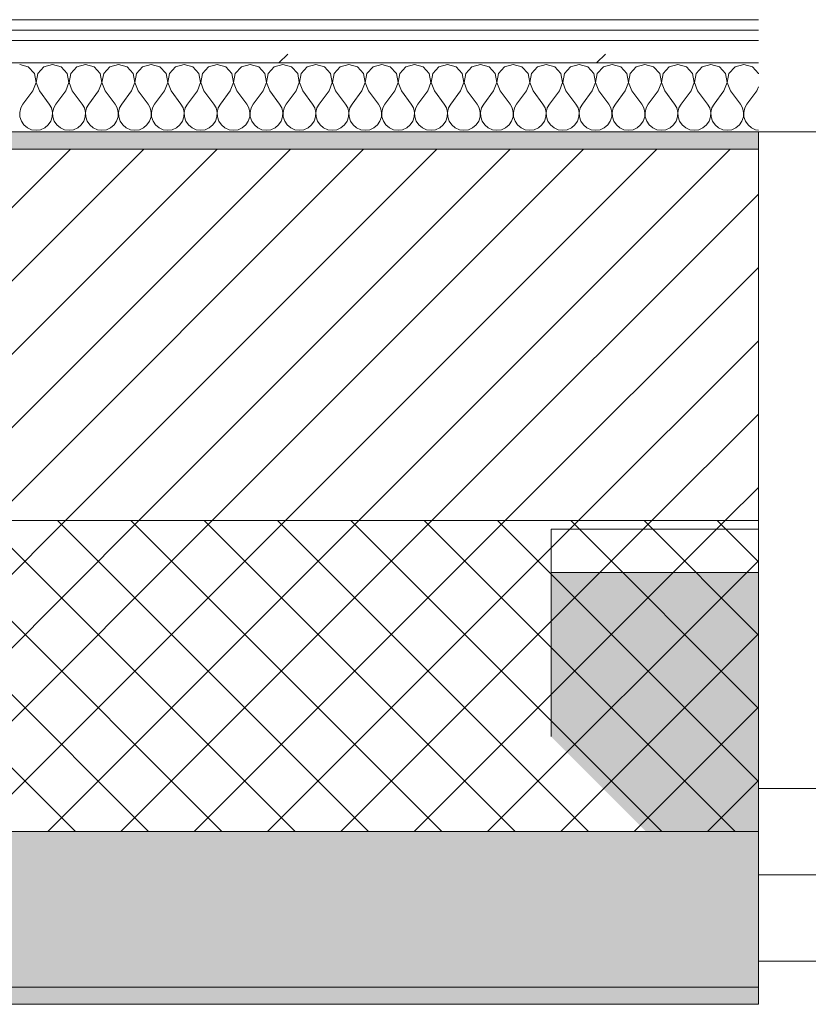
# Model space of a CAD drawing. Header units: millimetres. Extents: x -40968 to 11883, y -18816 to 4378.
# Tile 120 of 137: x -9210 to -8753, y -1699 to -1129. Entities that reach past the tile are written whole.
import ezdxf

# ---------------------------------------------------------------- set-up
doc = ezdxf.new("R2010")
doc.units = ezdxf.units.MM
doc.header["$MEASUREMENT"] = 0
doc.linetypes.add('Wipeout_Contour', pattern=[1000, 0, -1000])
for name, color, linetype in [('12_FAÇ_Façana', 7, 'Continuous'), ('Nuevo_08_E_Envans secs', 7, 'Continuous'), ('Ventanas Archicad', 7, 'Continuous')]:
    doc.layers.add(name, color=color, linetype=linetype)
for name, color, linetype, lineweight, true_color in [('12_FAÇ_Façana_Pluma_Nº__102', 7, 'Continuous', 5, 0xcccccc), ('12_FAÇ_Façana_Pluma_Nº__174', 7, 'Continuous', 13, 0xe4ad2c), ('12_FAÇ_Façana_Pluma_Nº__176', 7, 'Continuous', 15, 0x93a0c6), ('12_FAÇ_Façana_Pluma_Nº__43', 7, 'Continuous', 5, 0xa4a4a6), ('Nuevo_08_E_Envans secs_Pluma_Nº__102', 7, 'Continuous', 5, 0xcccccc), ('Nuevo_08_E_Envans secs_Pluma_Nº__171', 171, 'Continuous', 13, 0xaaaaff), ('Nuevo_08_E_Envans secs_Pluma_Nº__177', 7, 'Continuous', 15, 0xf7e046), ('Ventanas Archicad_Pluma_Nº__23', 7, 'Continuous', 5, 0xa4a4a6), ('Ventanas Archicad_Pluma_Nº__3', 7, 'Continuous', 5, 0xa4a4a4), ('Ventanas Archicad_Pluma_Nº__43', 7, 'Continuous', 5, 0xa4a4a6)]:
    doc.layers.add(name, color=color, linetype=linetype, lineweight=lineweight, true_color=true_color)
for name, color, linetype, lineweight in [('12_FAÇ_Façana_Pluma_Nº__2', 8, 'Continuous', 5), ('12_FAÇ_Façana_Pluma_Nº__7', 7, 'Continuous', 5), ('Nuevo_08_E_Envans secs_Pluma_Nº__1', 7, 'Continuous', 5), ('Ventanas Archicad_Pluma_Nº__7', 7, 'Continuous', 5)]:
    doc.layers.add(name, color=color, linetype=linetype, lineweight=lineweight)
pattern_1 = [(45, (0, 0), (-183.848, 183.848), [195, -65]), (45, (7e-14, 183.85), (-183.848, 183.848), [195, -65])]

# ---------------------------------------------------------------- blocks, each defined once
blk = doc.blocks.new('Ventana Vertical Multi-Faja 27_5')
at = {"layer": 'Ventanas Archicad_Pluma_Nº__23', "color": 253, "linetype": 'Continuous', "lineweight": 5, "true_color": 0xa4a4a6}
for p, q in [((550, 0), (600, 0)), ((600, -50), (550, -50))]:
    blk.add_line(p, q, dxfattribs=at)
at = {"layer": 'Ventanas Archicad_Pluma_Nº__3', "color": 253, "linetype": 'Continuous', "lineweight": 5, "true_color": 0xa4a4a4}
for p, q in [((-600, 50), (600, 50)), ((-600, -430), (600, -430))]:
    blk.add_line(p, q, dxfattribs=at)
at = {"layer": 'Ventanas Archicad_Pluma_Nº__43', "color": 253, "linetype": 'Continuous', "lineweight": 5, "true_color": 0xa4a4a6}
blk.add_line((600, -200), (600, -175), dxfattribs=at)
at = {"layer": 'Ventanas Archicad_Pluma_Nº__7', "color": 7, "linetype": 'Continuous', "lineweight": 5}
for p, q in [((600, 50), (600, 40)), ((600, 40), (600, 0)), ((600, 40), (600, 0)), ((600, 0), (600, -50)), ((600, 0), (600, -50)), ((600, 0), (600, -50)), ((600, 0), (600, -50)), ((600, -50), (600, -80)), ((600, -50), (600, -80)), ((600, -80), (600, -175)), ((600, -80), (600, -175)), ((600, -200), (600, -420)), ((600, -420), (600, -430))]:
    blk.add_line(p, q, dxfattribs=at)
blk = doc.blocks.new('Muro_9_4', base_point=(-8781.93, -1193.98))
at = {"layer": '12_FAÇ_Façana', "linetype": 'Continuous', "lineweight": 0, "true_color": 0x000000}
h = blk.add_hatch(dxfattribs=at)
h.set_pattern_fill('Yeso_0004', color=18, style=0, pattern_type=2)
h.set_pattern_definition([(0, (0, 0), (0, 75), [0, -75])])
h.paths.add_polyline_path([(-8781.93, -1423.98), (-8901.93, -1423.98), (-8901.93, -1448.98), (-8781.93, -1448.98)])
at = {"layer": '12_FAÇ_Façana_Pluma_Nº__102', "linetype": 'Continuous', "lineweight": 0, "true_color": 0xe5e5e5}
blk.add_hatch(color=254, dxfattribs=at).paths.add_polyline_path([(-8901.93, -1543.98), (-8781.93, -1663.98), (-8781.93, -1448.98), (-8901.93, -1448.98)])
at = {"layer": '12_FAÇ_Façana_Pluma_Nº__43', "color": 253, "linetype": 'Continuous', "lineweight": 5, "true_color": 0xa4a4a6}
for p, q in [((-8901.93, -1423.98), (-8781.93, -1423.98)), ((-8901.93, -1448.98), (-8901.93, -1423.98)), ((-8781.93, -1423.98), (-8781.93, -1448.98)), ((-8781.93, -1448.98), (-8901.93, -1448.98))]:
    blk.add_line(p, q, dxfattribs=at)
at = {"layer": '12_FAÇ_Façana_Pluma_Nº__7', "color": 7, "linetype": 'Continuous', "lineweight": 5}
for p, q in [((-8781.93, -1203.98), (-8781.93, -1193.98)), ((-8781.93, -1423.98), (-8781.93, -1203.98)), ((-8901.93, -1543.98), (-8901.93, -1448.98)), ((-8781.93, -1543.98), (-8781.93, -1448.98)), ((-8781.93, -1543.98), (-8781.93, -1448.98)), ((-8781.93, -1573.98), (-8781.93, -1543.98)), ((-8781.93, -1573.98), (-8781.93, -1543.98)), ((-8781.93, -1623.98), (-8781.93, -1573.98)), ((-8781.93, -1623.98), (-8781.93, -1573.98)), ((-8781.93, -1663.98), (-8781.93, -1623.98)), ((-8781.93, -1663.98), (-8781.93, -1623.98)), ((-8781.93, -1673.98), (-8781.93, -1663.98))]:
    blk.add_line(p, q, dxfattribs=at)
at = {"layer": 'Ventanas Archicad', "color": 253, "linetype": 'Continuous', "lineweight": 5, "true_color": 0xa4a4a6, "zscale": 1000, "rotation": 180}
blk.add_blockref('Ventana Vertical Multi-Faja 27_5', (-8181.93, -1623.98), dxfattribs=at)
blk = doc.blocks.new('Muro_10_4', base_point=(-12935.93, -1193.98))
at = {"layer": '12_FAÇ_Façana_Pluma_Nº__102', "linetype": 'Continuous', "lineweight": 0, "true_color": 0xe5e5e5}
for points in [[(-12935.93, -1688.98), (-8781.93, -1688.98), (-8781.93, -1598.98), (-12035.86, -1598.98), (-12035.86, -1613.98), (-12435.86, -1613.98), (-12435.86, -1598.98), (-12486.81, -1598.98), (-12486.81, -1613.98), (-12886.81, -1613.98), (-12886.81, -1598.98), (-12935.93, -1598.98)], [(-12935.93, -1698.98), (-8781.93, -1698.98), (-8781.93, -1688.98), (-12935.93, -1688.98)]]:
    blk.add_hatch(color=254, dxfattribs=at).paths.add_polyline_path(points)
at = {"layer": '12_FAÇ_Façana_Pluma_Nº__174', "linetype": 'Continuous', "lineweight": 13, "true_color": 0xe4ad2c}
h = blk.add_hatch(dxfattribs=at)
h.set_pattern_fill('SATE_Aislamiento_0004', color=42, style=0, pattern_type=2)
h.set_pattern_definition([(45, (0, 0), (-21.2132, 21.2132), []), (135, (0, 0), (21.2132, 21.2132), [])])
h.paths.add_polyline_path([(-12035.86, -1598.98), (-8781.93, -1598.98), (-8781.93, -1418.98), (-12035.86, -1418.98)])
at = {"layer": '12_FAÇ_Façana_Pluma_Nº__176', "linetype": 'Continuous', "lineweight": 0, "true_color": 0x495063}
blk.add_hatch(color=251, dxfattribs=at).paths.add_polyline_path([(-11995.86, -1203.98), (-8781.93, -1203.98), (-8781.93, -1193.98), (-11995.86, -1193.98)])
at = {"layer": '12_FAÇ_Façana_Pluma_Nº__2', "linetype": 'Continuous', "lineweight": 5}
h = blk.add_hatch(dxfattribs=at)
h.set_pattern_fill('Ceramic_0004', color=8, style=0, pattern_type=2)
h.set_pattern_definition([(45, (0, 0), (-21.2132, 21.2132), [])])
h.paths.add_polyline_path([(-11995.86, -1418.98), (-8781.93, -1418.98), (-8781.93, -1203.98), (-11995.86, -1203.98)])
at = {"layer": '12_FAÇ_Façana_Pluma_Nº__7', "color": 7, "linetype": 'Continuous', "lineweight": 5}
for p, q in [((-8781.93, -1203.98), (-11995.86, -1203.98)), ((-11995.86, -1418.98), (-8781.93, -1418.98)), ((-12035.86, -1598.98), (-8781.93, -1598.98)), ((-12935.93, -1688.98), (-8781.93, -1688.98))]:
    blk.add_line(p, q, dxfattribs=at)
at = {"layer": '12_FAÇ_Façana_Pluma_Nº__7', "color": 7, "linetype": 'Continuous', "lineweight": 5, "flags": 128}
for points in [[(-8781.93, -1193.98), (-11995.86, -1193.98)], [(-8781.93, -1423.98), (-8781.93, -1418.98)], [(-8781.93, -1598.98), (-8781.93, -1543.98)], [(-8781.93, -1698.98), (-8781.93, -1663.98)], [(-12935.93, -1698.98), (-8781.93, -1698.98)]]:
    blk.add_lwpolyline(points, dxfattribs=at)
blk = doc.blocks.new('*X241')
at = {"layer": 'Nuevo_08_E_Envans secs_Pluma_Nº__102', "color": 254, "linetype": 'Continuous', "lineweight": 5, "true_color": 0xcccccc}
for p, q in [((-9204.52, -1156.35), (-9209.52, -1154.93)), ((-9201.01, -1160.19), (-9204.52, -1156.35)), ((-9195.48, -1156.35), (-9198.99, -1160.19)), ((-9190.48, -1154.93), (-9195.48, -1156.35)), ((-9185.47, -1156.35), (-9190.48, -1154.93)), ((-9181.96, -1160.19), (-9185.47, -1156.35)), ((-9176.44, -1156.35), (-9179.95, -1160.19)), ((-9171.43, -1154.93), (-9176.44, -1156.35)), ((-9166.42, -1156.35), (-9171.43, -1154.93)), ((-9162.91, -1160.19), (-9166.42, -1156.35)), ((-9157.39, -1156.35), (-9160.9, -1160.19)), ((-9152.38, -1154.93), (-9157.39, -1156.35)), ((-9147.37, -1156.35), (-9152.38, -1154.93)), ((-9143.86, -1160.19), (-9147.37, -1156.35)), ((-9138.34, -1156.35), (-9141.85, -1160.19)), ((-9133.33, -1154.93), (-9138.34, -1156.35)), ((-9128.33, -1156.35), (-9133.33, -1154.93)), ((-9124.81, -1160.19), (-9128.33, -1156.35)), ((-9119.29, -1156.35), (-9122.8, -1160.19)), ((-9114.29, -1154.93), (-9119.29, -1156.35)), ((-9109.28, -1156.35), (-9114.29, -1154.93)), ((-9105.77, -1160.19), (-9109.28, -1156.35)), ((-9100.25, -1156.35), (-9103.76, -1160.19)), ((-9095.24, -1154.93), (-9100.25, -1156.35)), ((-9090.23, -1156.35), (-9095.24, -1154.93)), ((-9086.72, -1160.19), (-9090.23, -1156.35)), ((-9081.2, -1156.35), (-9084.71, -1160.19)), ((-9076.19, -1154.93), (-9081.2, -1156.35)), ((-9071.18, -1156.35), (-9076.19, -1154.93)), ((-9067.67, -1160.19), (-9071.18, -1156.35)), ((-9062.15, -1156.35), (-9065.66, -1160.19)), ((-9057.14, -1154.93), (-9062.15, -1156.35)), ((-9052.14, -1156.35), (-9057.14, -1154.93)), ((-9048.62, -1160.19), (-9052.14, -1156.35)), ((-9043.1, -1156.35), (-9046.61, -1160.19)), ((-9038.1, -1154.93), (-9043.1, -1156.35)), ((-9033.09, -1156.35), (-9038.1, -1154.93)), ((-9029.58, -1160.19), (-9033.09, -1156.35)), ((-9024.05, -1156.35), (-9027.57, -1160.19)), ((-9019.05, -1154.93), (-9024.05, -1156.35)), ((-9014.04, -1156.35), (-9019.05, -1154.93)), ((-9010.53, -1160.19), (-9014.04, -1156.35)), ((-9005.01, -1156.35), (-9008.52, -1160.19)), ((-9000, -1154.93), (-9005.01, -1156.35)), ((-8994.99, -1156.35), (-9000, -1154.93)), ((-8991.48, -1160.19), (-8994.99, -1156.35)), ((-8985.96, -1156.35), (-8989.47, -1160.19)), ((-8980.95, -1154.93), (-8985.96, -1156.35)), ((-8975.95, -1156.35), (-8980.95, -1154.93)), ((-8972.43, -1160.19), (-8975.95, -1156.35)), ((-8966.91, -1156.35), (-8970.42, -1160.19)), ((-8961.9, -1154.93), (-8966.91, -1156.35)), ((-8956.9, -1156.35), (-8961.9, -1154.93)), ((-8953.39, -1160.19), (-8956.9, -1156.35)), ((-8947.86, -1156.35), (-8951.38, -1160.19)), ((-8942.86, -1154.93), (-8947.86, -1156.35)), ((-8937.85, -1156.35), (-8942.86, -1154.93)), ((-8934.34, -1160.19), (-8937.85, -1156.35)), ((-8928.82, -1156.35), (-8932.33, -1160.19)), ((-8923.81, -1154.93), (-8928.82, -1156.35)), ((-8918.8, -1156.35), (-8923.81, -1154.93)), ((-8915.29, -1160.19), (-8918.8, -1156.35)), ((-8909.77, -1156.35), (-8913.28, -1160.19)), ((-8904.76, -1154.93), (-8909.77, -1156.35)), ((-8899.75, -1156.35), (-8904.76, -1154.93)), ((-8896.24, -1160.19), (-8899.75, -1156.35)), ((-8890.72, -1156.35), (-8894.23, -1160.19)), ((-8885.71, -1154.93), (-8890.72, -1156.35)), ((-8880.71, -1156.35), (-8885.71, -1154.93)), ((-8877.2, -1160.19), (-8880.71, -1156.35)), ((-8871.67, -1156.35), (-8875.19, -1160.19)), ((-8866.67, -1154.93), (-8871.67, -1156.35)), ((-8861.66, -1156.35), (-8866.67, -1154.93)), ((-8858.15, -1160.19), (-8861.66, -1156.35)), ((-8852.63, -1156.35), (-8856.14, -1160.19)), ((-8847.62, -1154.93), (-8852.63, -1156.35)), ((-8842.61, -1156.35), (-8847.62, -1154.93)), ((-8839.1, -1160.19), (-8842.61, -1156.35)), ((-8833.58, -1156.35), (-8837.09, -1160.19)), ((-8828.57, -1154.93), (-8833.58, -1156.35)), ((-8823.56, -1156.35), (-8828.57, -1154.93)), ((-8820.05, -1160.19), (-8823.56, -1156.35)), ((-8814.53, -1156.35), (-8818.04, -1160.19)), ((-8809.52, -1154.93), (-8814.53, -1156.35)), ((-8804.52, -1156.35), (-8809.52, -1154.93)), ((-8801.01, -1160.19), (-8804.52, -1156.35)), ((-8795.48, -1156.35), (-8798.99, -1160.19)), ((-8790.48, -1154.93), (-8795.48, -1156.35)), ((-8785.47, -1156.35), (-8790.48, -1154.93)), ((-8781.96, -1160.19), (-8785.47, -1156.35)), ((-9200.04, -1165.31), (-9201.01, -1160.19)), ((-9198.99, -1160.19), (-9199.96, -1165.31)), ((-9180.99, -1165.31), (-9181.96, -1160.19)), ((-9179.95, -1160.19), (-9180.91, -1165.31)), ((-9161.94, -1165.31), (-9162.91, -1160.19)), ((-9160.9, -1160.19), (-9161.87, -1165.31)), ((-9142.9, -1165.31), (-9143.86, -1160.19)), ((-9141.85, -1160.19), (-9142.82, -1165.31)), ((-9123.85, -1165.31), (-9124.81, -1160.19)), ((-9122.8, -1160.19), (-9123.77, -1165.31)), ((-9104.8, -1165.31), (-9105.77, -1160.19)), ((-9103.76, -1160.19), (-9104.72, -1165.31)), ((-9085.75, -1165.31), (-9086.72, -1160.19)), ((-9084.71, -1160.19), (-9085.68, -1165.31)), ((-9066.71, -1165.31), (-9067.67, -1160.19)), ((-9065.66, -1160.19), (-9066.63, -1165.31)), ((-9047.66, -1165.31), (-9048.62, -1160.19)), ((-9046.61, -1160.19), (-9047.58, -1165.31)), ((-9028.61, -1165.31), (-9029.58, -1160.19)), ((-9027.57, -1160.19), (-9028.53, -1165.31)), ((-9009.56, -1165.31), (-9010.53, -1160.19)), ((-9008.52, -1160.19), (-9009.49, -1165.31)), ((-8990.51, -1165.31), (-8991.48, -1160.19)), ((-8989.47, -1160.19), (-8990.44, -1165.31)), ((-8971.47, -1165.31), (-8972.43, -1160.19)), ((-8970.42, -1160.19), (-8971.39, -1165.31)), ((-8952.42, -1165.31), (-8953.39, -1160.19)), ((-8951.38, -1160.19), (-8952.34, -1165.31)), ((-8933.37, -1165.31), (-8934.34, -1160.19)), ((-8932.33, -1160.19), (-8933.29, -1165.31)), ((-8914.32, -1165.31), (-8915.29, -1160.19)), ((-8913.28, -1160.19), (-8914.25, -1165.31)), ((-8895.28, -1165.31), (-8896.24, -1160.19)), ((-8894.23, -1160.19), (-8895.2, -1165.31)), ((-8876.23, -1165.31), (-8877.2, -1160.19)), ((-8875.19, -1160.19), (-8876.15, -1165.31)), ((-8857.18, -1165.31), (-8858.15, -1160.19)), ((-8856.14, -1160.19), (-8857.1, -1165.31)), ((-8838.13, -1165.31), (-8839.1, -1160.19)), ((-8837.09, -1160.19), (-8838.06, -1165.31)), ((-8819.09, -1165.31), (-8820.05, -1160.19)), ((-8818.04, -1160.19), (-8819.01, -1165.31)), ((-8800.04, -1165.31), (-8801.01, -1160.19)), ((-8798.99, -1160.19), (-8799.96, -1165.31)), ((-8781.93, -1160.33), (-8781.96, -1160.19)), ((-9201.9, -1170.17), (-9200.04, -1165.31)), ((-9199.96, -1165.31), (-9198.1, -1170.17)), ((-9182.86, -1170.17), (-9180.99, -1165.31)), ((-9180.91, -1165.31), (-9179.05, -1170.17)), ((-9163.81, -1170.17), (-9161.94, -1165.31)), ((-9161.87, -1165.31), (-9160, -1170.17)), ((-9144.76, -1170.17), (-9142.9, -1165.31)), ((-9142.82, -1165.31), (-9140.95, -1170.17)), ((-9125.71, -1170.17), (-9123.85, -1165.31)), ((-9123.77, -1165.31), (-9121.9, -1170.17)), ((-9106.67, -1170.17), (-9104.8, -1165.31)), ((-9104.72, -1165.31), (-9102.86, -1170.17)), ((-9087.62, -1170.17), (-9085.75, -1165.31)), ((-9085.68, -1165.31), (-9083.81, -1170.17)), ((-9068.57, -1170.17), (-9066.71, -1165.31)), ((-9066.63, -1165.31), (-9064.76, -1170.17)), ((-9049.52, -1170.17), (-9047.66, -1165.31)), ((-9047.58, -1165.31), (-9045.71, -1170.17)), ((-9030.48, -1170.17), (-9028.61, -1165.31)), ((-9028.53, -1165.31), (-9026.67, -1170.17)), ((-9011.43, -1170.17), (-9009.56, -1165.31)), ((-9009.49, -1165.31), (-9007.62, -1170.17)), ((-8992.38, -1170.17), (-8990.51, -1165.31)), ((-8990.44, -1165.31), (-8988.57, -1170.17)), ((-8973.33, -1170.17), (-8971.47, -1165.31)), ((-8971.39, -1165.31), (-8969.52, -1170.17)), ((-8954.29, -1170.17), (-8952.42, -1165.31)), ((-8952.34, -1165.31), (-8950.48, -1170.17)), ((-8935.24, -1170.17), (-8933.37, -1165.31)), ((-8933.29, -1165.31), (-8931.43, -1170.17)), ((-8916.19, -1170.17), (-8914.32, -1165.31)), ((-8914.25, -1165.31), (-8912.38, -1170.17)), ((-8897.14, -1170.17), (-8895.28, -1165.31)), ((-8895.2, -1165.31), (-8893.33, -1170.17)), ((-8878.1, -1170.17), (-8876.23, -1165.31)), ((-8876.15, -1165.31), (-8874.29, -1170.17)), ((-8859.05, -1170.17), (-8857.18, -1165.31)), ((-8857.1, -1165.31), (-8855.24, -1170.17)), ((-8840, -1170.17), (-8838.13, -1165.31)), ((-8838.06, -1165.31), (-8836.19, -1170.17)), ((-8820.95, -1170.17), (-8819.09, -1165.31)), ((-8819.01, -1165.31), (-8817.14, -1170.17)), ((-8801.9, -1170.17), (-8800.04, -1165.31)), ((-8799.96, -1165.31), (-8798.1, -1170.17)), ((-8782.86, -1170.17), (-8781.93, -1167.76)), ((-9201.9, -1170.17), (-9207.62, -1177.79)), ((-9198.1, -1170.17), (-9192.38, -1177.79)), ((-9182.86, -1170.17), (-9188.57, -1177.79)), ((-9179.05, -1170.17), (-9173.33, -1177.79)), ((-9163.81, -1170.17), (-9169.52, -1177.79)), ((-9160, -1170.17), (-9154.29, -1177.79)), ((-9144.76, -1170.17), (-9150.48, -1177.79)), ((-9140.95, -1170.17), (-9135.24, -1177.79)), ((-9125.71, -1170.17), (-9131.43, -1177.79)), ((-9121.9, -1170.17), (-9116.19, -1177.79)), ((-9106.67, -1170.17), (-9112.38, -1177.79)), ((-9102.86, -1170.17), (-9097.14, -1177.79)), ((-9087.62, -1170.17), (-9093.33, -1177.79)), ((-9083.81, -1170.17), (-9078.1, -1177.79)), ((-9068.57, -1170.17), (-9074.29, -1177.79)), ((-9064.76, -1170.17), (-9059.05, -1177.79)), ((-9049.52, -1170.17), (-9055.24, -1177.79)), ((-9045.71, -1170.17), (-9040, -1177.79)), ((-9030.48, -1170.17), (-9036.19, -1177.79)), ((-9026.67, -1170.17), (-9020.95, -1177.79)), ((-9011.43, -1170.17), (-9017.14, -1177.79)), ((-9007.62, -1170.17), (-9001.9, -1177.79)), ((-8992.38, -1170.17), (-8998.1, -1177.79)), ((-8988.57, -1170.17), (-8982.86, -1177.79)), ((-8973.33, -1170.17), (-8979.05, -1177.79)), ((-8969.52, -1170.17), (-8963.81, -1177.79)), ((-8954.29, -1170.17), (-8960, -1177.79)), ((-8950.48, -1170.17), (-8944.76, -1177.79)), ((-8935.24, -1170.17), (-8940.95, -1177.79)), ((-8931.43, -1170.17), (-8925.71, -1177.79)), ((-8916.19, -1170.17), (-8921.9, -1177.79)), ((-8912.38, -1170.17), (-8906.67, -1177.79)), ((-8897.14, -1170.17), (-8902.86, -1177.79)), ((-8893.33, -1170.17), (-8887.62, -1177.79)), ((-8878.1, -1170.17), (-8883.81, -1177.79)), ((-8874.29, -1170.17), (-8868.57, -1177.79)), ((-8859.05, -1170.17), (-8864.76, -1177.79)), ((-8855.24, -1170.17), (-8849.52, -1177.79)), ((-8840, -1170.17), (-8845.71, -1177.79)), ((-8836.19, -1170.17), (-8830.48, -1177.79)), ((-8820.95, -1170.17), (-8826.67, -1177.79)), ((-8817.14, -1170.17), (-8811.43, -1177.79)), ((-8801.9, -1170.17), (-8807.62, -1177.79)), ((-8798.1, -1170.17), (-8792.38, -1177.79)), ((-8782.86, -1170.17), (-8788.57, -1177.79)), ((-9207.62, -1177.79), (-9208.89, -1180.08)), ((-9191.11, -1180.08), (-9192.38, -1177.79)), ((-9188.57, -1177.79), (-9189.84, -1180.08)), ((-9172.06, -1180.08), (-9173.33, -1177.79)), ((-9169.52, -1177.79), (-9170.8, -1180.08)), ((-9153.01, -1180.08), (-9154.29, -1177.79)), ((-9150.48, -1177.79), (-9151.75, -1180.08)), ((-9133.97, -1180.08), (-9135.24, -1177.79)), ((-9131.43, -1177.79), (-9132.7, -1180.08)), ((-9114.92, -1180.08), (-9116.19, -1177.79)), ((-9112.38, -1177.79), (-9113.65, -1180.08)), ((-9095.87, -1180.08), (-9097.14, -1177.79)), ((-9093.33, -1177.79), (-9094.6, -1180.08)), ((-9076.82, -1180.08), (-9078.1, -1177.79)), ((-9074.29, -1177.79), (-9075.56, -1180.08)), ((-9057.78, -1180.08), (-9059.05, -1177.79)), ((-9055.24, -1177.79), (-9056.51, -1180.08)), ((-9038.73, -1180.08), (-9040, -1177.79)), ((-9036.19, -1177.79), (-9037.46, -1180.08)), ((-9019.68, -1180.08), (-9020.95, -1177.79)), ((-9017.14, -1177.79), (-9018.41, -1180.08)), ((-9000.63, -1180.08), (-9001.9, -1177.79)), ((-8998.1, -1177.79), (-8999.37, -1180.08)), ((-8981.59, -1180.08), (-8982.86, -1177.79)), ((-8979.05, -1177.79), (-8980.32, -1180.08)), ((-8962.54, -1180.08), (-8963.81, -1177.79)), ((-8960, -1177.79), (-8961.27, -1180.08)), ((-8943.49, -1180.08), (-8944.76, -1177.79)), ((-8940.95, -1177.79), (-8942.22, -1180.08)), ((-8924.44, -1180.08), (-8925.71, -1177.79)), ((-8921.9, -1177.79), (-8923.18, -1180.08)), ((-8905.4, -1180.08), (-8906.67, -1177.79)), ((-8902.86, -1177.79), (-8904.13, -1180.08)), ((-8886.35, -1180.08), (-8887.62, -1177.79)), ((-8883.81, -1177.79), (-8885.08, -1180.08)), ((-8867.3, -1180.08), (-8868.57, -1177.79)), ((-8864.76, -1177.79), (-8866.03, -1180.08)), ((-8848.25, -1180.08), (-8849.52, -1177.79)), ((-8845.71, -1177.79), (-8846.99, -1180.08)), ((-8829.2, -1180.08), (-8830.48, -1177.79)), ((-8826.67, -1177.79), (-8827.94, -1180.08)), ((-8810.16, -1180.08), (-8811.43, -1177.79)), ((-8807.62, -1177.79), (-8808.89, -1180.08)), ((-8791.11, -1180.08), (-8792.38, -1177.79)), ((-8788.57, -1177.79), (-8789.84, -1180.08)), ((-9208.89, -1180.08), (-9209.49, -1182.64)), ((-9209.49, -1182.64), (-9209.36, -1185.27)), ((-9209.36, -1185.27), (-9208.52, -1187.76)), ((-9191.48, -1187.76), (-9190.64, -1185.27)), ((-9190.51, -1182.64), (-9191.11, -1180.08)), ((-9190.64, -1185.27), (-9190.51, -1182.64)), ((-9189.84, -1180.08), (-9190.44, -1182.64)), ((-9190.44, -1182.64), (-9190.31, -1185.27)), ((-9190.31, -1185.27), (-9189.47, -1187.76)), ((-9172.43, -1187.76), (-9171.59, -1185.27)), ((-9171.47, -1182.64), (-9172.06, -1180.08)), ((-9171.59, -1185.27), (-9171.47, -1182.64)), ((-9170.8, -1180.08), (-9171.39, -1182.64)), ((-9171.39, -1182.64), (-9171.26, -1185.27)), ((-9171.26, -1185.27), (-9170.42, -1187.76)), ((-9153.39, -1187.76), (-9152.55, -1185.27)), ((-9152.42, -1182.64), (-9153.01, -1180.08)), ((-9152.55, -1185.27), (-9152.42, -1182.64)), ((-9151.75, -1180.08), (-9152.34, -1182.64)), ((-9152.34, -1182.64), (-9152.22, -1185.27)), ((-9152.22, -1185.27), (-9151.38, -1187.76)), ((-9134.34, -1187.76), (-9133.5, -1185.27)), ((-9133.37, -1182.64), (-9133.97, -1180.08)), ((-9133.5, -1185.27), (-9133.37, -1182.64)), ((-9132.7, -1180.08), (-9133.29, -1182.64)), ((-9133.29, -1182.64), (-9133.17, -1185.27)), ((-9133.17, -1185.27), (-9132.33, -1187.76)), ((-9115.29, -1187.76), (-9114.45, -1185.27)), ((-9114.32, -1182.64), (-9114.92, -1180.08)), ((-9114.45, -1185.27), (-9114.32, -1182.64)), ((-9113.65, -1180.08), (-9114.25, -1182.64)), ((-9114.25, -1182.64), (-9114.12, -1185.27)), ((-9114.12, -1185.27), (-9113.28, -1187.76)), ((-9096.24, -1187.76), (-9095.4, -1185.27)), ((-9095.28, -1182.64), (-9095.87, -1180.08)), ((-9095.4, -1185.27), (-9095.28, -1182.64)), ((-9094.6, -1180.08), (-9095.2, -1182.64)), ((-9095.2, -1182.64), (-9095.07, -1185.27)), ((-9095.07, -1185.27), (-9094.23, -1187.76)), ((-9077.2, -1187.76), (-9076.36, -1185.27)), ((-9076.23, -1182.64), (-9076.82, -1180.08)), ((-9076.36, -1185.27), (-9076.23, -1182.64)), ((-9075.56, -1180.08), (-9076.15, -1182.64)), ((-9076.15, -1182.64), (-9076.02, -1185.27)), ((-9076.02, -1185.27), (-9075.19, -1187.76)), ((-9058.15, -1187.76), (-9057.31, -1185.27)), ((-9057.18, -1182.64), (-9057.78, -1180.08)), ((-9057.31, -1185.27), (-9057.18, -1182.64)), ((-9056.51, -1180.08), (-9057.1, -1182.64)), ((-9057.1, -1182.64), (-9056.98, -1185.27)), ((-9056.98, -1185.27), (-9056.14, -1187.76)), ((-9039.1, -1187.76), (-9038.26, -1185.27)), ((-9038.13, -1182.64), (-9038.73, -1180.08)), ((-9038.26, -1185.27), (-9038.13, -1182.64)), ((-9037.46, -1180.08), (-9038.06, -1182.64)), ((-9038.06, -1182.64), (-9037.93, -1185.27)), ((-9037.93, -1185.27), (-9037.09, -1187.76)), ((-9020.05, -1187.76), (-9019.21, -1185.27)), ((-9019.09, -1182.64), (-9019.68, -1180.08)), ((-9019.21, -1185.27), (-9019.09, -1182.64)), ((-9018.41, -1180.08), (-9019.01, -1182.64)), ((-9019.01, -1182.64), (-9018.88, -1185.27)), ((-9018.88, -1185.27), (-9018.04, -1187.76)), ((-9001.01, -1187.76), (-9000.17, -1185.27)), ((-9000.04, -1182.64), (-9000.63, -1180.08)), ((-9000.17, -1185.27), (-9000.04, -1182.64)), ((-8999.37, -1180.08), (-8999.96, -1182.64)), ((-8999.96, -1182.64), (-8999.83, -1185.27)), ((-8999.83, -1185.27), (-8998.99, -1187.76)), ((-8981.96, -1187.76), (-8981.12, -1185.27)), ((-8980.99, -1182.64), (-8981.59, -1180.08)), ((-8981.12, -1185.27), (-8980.99, -1182.64)), ((-8980.32, -1180.08), (-8980.91, -1182.64)), ((-8980.91, -1182.64), (-8980.79, -1185.27)), ((-8980.79, -1185.27), (-8979.95, -1187.76)), ((-8962.91, -1187.76), (-8962.07, -1185.27)), ((-8961.94, -1182.64), (-8962.54, -1180.08)), ((-8962.07, -1185.27), (-8961.94, -1182.64)), ((-8961.27, -1180.08), (-8961.87, -1182.64)), ((-8961.87, -1182.64), (-8961.74, -1185.27)), ((-8961.74, -1185.27), (-8960.9, -1187.76)), ((-8943.86, -1187.76), (-8943.02, -1185.27)), ((-8942.9, -1182.64), (-8943.49, -1180.08)), ((-8943.02, -1185.27), (-8942.9, -1182.64)), ((-8942.22, -1180.08), (-8942.82, -1182.64)), ((-8942.82, -1182.64), (-8942.69, -1185.27)), ((-8942.69, -1185.27), (-8941.85, -1187.76)), ((-8924.81, -1187.76), (-8923.98, -1185.27)), ((-8923.85, -1182.64), (-8924.44, -1180.08)), ((-8923.98, -1185.27), (-8923.85, -1182.64)), ((-8923.18, -1180.08), (-8923.77, -1182.64)), ((-8923.77, -1182.64), (-8923.64, -1185.27)), ((-8923.64, -1185.27), (-8922.8, -1187.76)), ((-8905.77, -1187.76), (-8904.93, -1185.27)), ((-8904.8, -1182.64), (-8905.4, -1180.08)), ((-8904.93, -1185.27), (-8904.8, -1182.64)), ((-8904.13, -1180.08), (-8904.72, -1182.64)), ((-8904.72, -1182.64), (-8904.6, -1185.27)), ((-8904.6, -1185.27), (-8903.76, -1187.76)), ((-8886.72, -1187.76), (-8885.88, -1185.27)), ((-8885.75, -1182.64), (-8886.35, -1180.08)), ((-8885.88, -1185.27), (-8885.75, -1182.64)), ((-8885.08, -1180.08), (-8885.68, -1182.64)), ((-8885.68, -1182.64), (-8885.55, -1185.27)), ((-8885.55, -1185.27), (-8884.71, -1187.76)), ((-8867.67, -1187.76), (-8866.83, -1185.27)), ((-8866.71, -1182.64), (-8867.3, -1180.08)), ((-8866.83, -1185.27), (-8866.71, -1182.64)), ((-8866.03, -1180.08), (-8866.63, -1182.64)), ((-8866.63, -1182.64), (-8866.5, -1185.27)), ((-8866.5, -1185.27), (-8865.66, -1187.76)), ((-8848.62, -1187.76), (-8847.78, -1185.27)), ((-8847.66, -1182.64), (-8848.25, -1180.08)), ((-8847.78, -1185.27), (-8847.66, -1182.64)), ((-8846.99, -1180.08), (-8847.58, -1182.64)), ((-8847.58, -1182.64), (-8847.45, -1185.27)), ((-8847.45, -1185.27), (-8846.61, -1187.76)), ((-8829.58, -1187.76), (-8828.74, -1185.27)), ((-8828.61, -1182.64), (-8829.2, -1180.08)), ((-8828.74, -1185.27), (-8828.61, -1182.64)), ((-8827.94, -1180.08), (-8828.53, -1182.64)), ((-8828.53, -1182.64), (-8828.41, -1185.27)), ((-8828.41, -1185.27), (-8827.57, -1187.76)), ((-8810.53, -1187.76), (-8809.69, -1185.27)), ((-8809.56, -1182.64), (-8810.16, -1180.08)), ((-8809.69, -1185.27), (-8809.56, -1182.64)), ((-8808.89, -1180.08), (-8809.49, -1182.64)), ((-8809.49, -1182.64), (-8809.36, -1185.27)), ((-8809.36, -1185.27), (-8808.52, -1187.76)), ((-8791.48, -1187.76), (-8790.64, -1185.27)), ((-8790.51, -1182.64), (-8791.11, -1180.08)), ((-8790.64, -1185.27), (-8790.51, -1182.64)), ((-8789.84, -1180.08), (-8790.44, -1182.64)), ((-8790.44, -1182.64), (-8790.31, -1185.27)), ((-8790.31, -1185.27), (-8789.47, -1187.76)), ((-9208.52, -1187.76), (-9207.03, -1189.92)), ((-9207.03, -1189.92), (-9205.01, -1191.6)), ((-9194.99, -1191.6), (-9192.97, -1189.92)), ((-9192.97, -1189.92), (-9191.48, -1187.76)), ((-9189.47, -1187.76), (-9187.98, -1189.92)), ((-9187.98, -1189.92), (-9185.96, -1191.6)), ((-9175.95, -1191.6), (-9173.92, -1189.92)), ((-9173.92, -1189.92), (-9172.43, -1187.76)), ((-9170.42, -1187.76), (-9168.94, -1189.92)), ((-9168.94, -1189.92), (-9166.91, -1191.6)), ((-9156.9, -1191.6), (-9154.87, -1189.92)), ((-9154.87, -1189.92), (-9153.39, -1187.76)), ((-9151.38, -1187.76), (-9149.89, -1189.92)), ((-9149.89, -1189.92), (-9147.86, -1191.6)), ((-9137.85, -1191.6), (-9135.83, -1189.92)), ((-9135.83, -1189.92), (-9134.34, -1187.76)), ((-9132.33, -1187.76), (-9130.84, -1189.92)), ((-9130.84, -1189.92), (-9128.82, -1191.6)), ((-9118.8, -1191.6), (-9116.78, -1189.92)), ((-9116.78, -1189.92), (-9115.29, -1187.76)), ((-9113.28, -1187.76), (-9111.79, -1189.92)), ((-9111.79, -1189.92), (-9109.77, -1191.6)), ((-9099.75, -1191.6), (-9097.73, -1189.92)), ((-9097.73, -1189.92), (-9096.24, -1187.76)), ((-9094.23, -1187.76), (-9092.74, -1189.92)), ((-9092.74, -1189.92), (-9090.72, -1191.6)), ((-9080.71, -1191.6), (-9078.68, -1189.92)), ((-9078.68, -1189.92), (-9077.2, -1187.76)), ((-9075.19, -1187.76), (-9073.7, -1189.92)), ((-9073.7, -1189.92), (-9071.67, -1191.6)), ((-9061.66, -1191.6), (-9059.64, -1189.92)), ((-9059.64, -1189.92), (-9058.15, -1187.76)), ((-9056.14, -1187.76), (-9054.65, -1189.92)), ((-9054.65, -1189.92), (-9052.63, -1191.6)), ((-9042.61, -1191.6), (-9040.59, -1189.92)), ((-9040.59, -1189.92), (-9039.1, -1187.76)), ((-9037.09, -1187.76), (-9035.6, -1189.92)), ((-9035.6, -1189.92), (-9033.58, -1191.6)), ((-9023.56, -1191.6), (-9021.54, -1189.92)), ((-9021.54, -1189.92), (-9020.05, -1187.76)), ((-9018.04, -1187.76), (-9016.55, -1189.92)), ((-9016.55, -1189.92), (-9014.53, -1191.6)), ((-9004.52, -1191.6), (-9002.49, -1189.92)), ((-9002.49, -1189.92), (-9001.01, -1187.76)), ((-8998.99, -1187.76), (-8997.51, -1189.92)), ((-8997.51, -1189.92), (-8995.48, -1191.6)), ((-8985.47, -1191.6), (-8983.45, -1189.92)), ((-8983.45, -1189.92), (-8981.96, -1187.76)), ((-8979.95, -1187.76), (-8978.46, -1189.92)), ((-8978.46, -1189.92), (-8976.44, -1191.6)), ((-8966.42, -1191.6), (-8964.4, -1189.92)), ((-8964.4, -1189.92), (-8962.91, -1187.76)), ((-8960.9, -1187.76), (-8959.41, -1189.92)), ((-8959.41, -1189.92), (-8957.39, -1191.6)), ((-8947.37, -1191.6), (-8945.35, -1189.92)), ((-8945.35, -1189.92), (-8943.86, -1187.76)), ((-8941.85, -1187.76), (-8940.36, -1189.92)), ((-8940.36, -1189.92), (-8938.34, -1191.6)), ((-8928.33, -1191.6), (-8926.3, -1189.92)), ((-8926.3, -1189.92), (-8924.81, -1187.76)), ((-8922.8, -1187.76), (-8921.32, -1189.92)), ((-8921.32, -1189.92), (-8919.29, -1191.6)), ((-8909.28, -1191.6), (-8907.26, -1189.92)), ((-8907.26, -1189.92), (-8905.77, -1187.76)), ((-8903.76, -1187.76), (-8902.27, -1189.92)), ((-8902.27, -1189.92), (-8900.25, -1191.6)), ((-8890.23, -1191.6), (-8888.21, -1189.92)), ((-8888.21, -1189.92), (-8886.72, -1187.76)), ((-8884.71, -1187.76), (-8883.22, -1189.92)), ((-8883.22, -1189.92), (-8881.2, -1191.6)), ((-8871.18, -1191.6), (-8869.16, -1189.92)), ((-8869.16, -1189.92), (-8867.67, -1187.76)), ((-8865.66, -1187.76), (-8864.17, -1189.92)), ((-8864.17, -1189.92), (-8862.15, -1191.6)), ((-8852.14, -1191.6), (-8850.11, -1189.92)), ((-8850.11, -1189.92), (-8848.62, -1187.76)), ((-8846.61, -1187.76), (-8845.13, -1189.92)), ((-8845.13, -1189.92), (-8843.1, -1191.6)), ((-8833.09, -1191.6), (-8831.06, -1189.92)), ((-8831.06, -1189.92), (-8829.58, -1187.76)), ((-8827.57, -1187.76), (-8826.08, -1189.92)), ((-8826.08, -1189.92), (-8824.05, -1191.6)), ((-8814.04, -1191.6), (-8812.02, -1189.92)), ((-8812.02, -1189.92), (-8810.53, -1187.76)), ((-8808.52, -1187.76), (-8807.03, -1189.92)), ((-8807.03, -1189.92), (-8805.01, -1191.6)), ((-8794.99, -1191.6), (-8792.97, -1189.92)), ((-8792.97, -1189.92), (-8791.48, -1187.76)), ((-8789.47, -1187.76), (-8787.98, -1189.92)), ((-8787.98, -1189.92), (-8785.96, -1191.6)), ((-9205.01, -1191.6), (-9202.6, -1192.66)), ((-9202.6, -1192.66), (-9200, -1193.02)), ((-9200, -1193.02), (-9197.4, -1192.66)), ((-9197.4, -1192.66), (-9194.99, -1191.6)), ((-9185.96, -1191.6), (-9183.55, -1192.66)), ((-9183.55, -1192.66), (-9180.95, -1193.02)), ((-9180.95, -1193.02), (-9178.35, -1192.66)), ((-9178.35, -1192.66), (-9175.95, -1191.6)), ((-9166.91, -1191.6), (-9164.51, -1192.66)), ((-9164.51, -1192.66), (-9161.9, -1193.02)), ((-9161.9, -1193.02), (-9159.3, -1192.66)), ((-9159.3, -1192.66), (-9156.9, -1191.6)), ((-9147.86, -1191.6), (-9145.46, -1192.66)), ((-9145.46, -1192.66), (-9142.86, -1193.02)), ((-9142.86, -1193.02), (-9140.25, -1192.66)), ((-9140.25, -1192.66), (-9137.85, -1191.6)), ((-9128.82, -1191.6), (-9126.41, -1192.66)), ((-9126.41, -1192.66), (-9123.81, -1193.02)), ((-9123.81, -1193.02), (-9121.21, -1192.66)), ((-9121.21, -1192.66), (-9118.8, -1191.6)), ((-9109.77, -1191.6), (-9107.36, -1192.66)), ((-9107.36, -1192.66), (-9104.76, -1193.02)), ((-9104.76, -1193.02), (-9102.16, -1192.66)), ((-9102.16, -1192.66), (-9099.75, -1191.6)), ((-9090.72, -1191.6), (-9088.32, -1192.66)), ((-9088.32, -1192.66), (-9085.71, -1193.02)), ((-9085.71, -1193.02), (-9083.11, -1192.66)), ((-9083.11, -1192.66), (-9080.71, -1191.6)), ((-9071.67, -1191.6), (-9069.27, -1192.66)), ((-9069.27, -1192.66), (-9066.67, -1193.02)), ((-9066.67, -1193.02), (-9064.06, -1192.66)), ((-9064.06, -1192.66), (-9061.66, -1191.6)), ((-9052.63, -1191.6), (-9050.22, -1192.66)), ((-9050.22, -1192.66), (-9047.62, -1193.02)), ((-9047.62, -1193.02), (-9045.02, -1192.66)), ((-9045.02, -1192.66), (-9042.61, -1191.6)), ((-9033.58, -1191.6), (-9031.17, -1192.66)), ((-9031.17, -1192.66), (-9028.57, -1193.02)), ((-9028.57, -1193.02), (-9025.97, -1192.66)), ((-9025.97, -1192.66), (-9023.56, -1191.6)), ((-9014.53, -1191.6), (-9012.13, -1192.66)), ((-9012.13, -1192.66), (-9009.52, -1193.02)), ((-9009.52, -1193.02), (-9006.92, -1192.66)), ((-9006.92, -1192.66), (-9004.52, -1191.6)), ((-8995.48, -1191.6), (-8993.08, -1192.66)), ((-8993.08, -1192.66), (-8990.48, -1193.02)), ((-8990.48, -1193.02), (-8987.87, -1192.66)), ((-8987.87, -1192.66), (-8985.47, -1191.6)), ((-8976.44, -1191.6), (-8974.03, -1192.66)), ((-8974.03, -1192.66), (-8971.43, -1193.02)), ((-8971.43, -1193.02), (-8968.83, -1192.66)), ((-8968.83, -1192.66), (-8966.42, -1191.6)), ((-8957.39, -1191.6), (-8954.98, -1192.66)), ((-8954.98, -1192.66), (-8952.38, -1193.02)), ((-8952.38, -1193.02), (-8949.78, -1192.66)), ((-8949.78, -1192.66), (-8947.37, -1191.6)), ((-8938.34, -1191.6), (-8935.94, -1192.66)), ((-8935.94, -1192.66), (-8933.33, -1193.02)), ((-8933.33, -1193.02), (-8930.73, -1192.66)), ((-8930.73, -1192.66), (-8928.33, -1191.6)), ((-8919.29, -1191.6), (-8916.89, -1192.66)), ((-8916.89, -1192.66), (-8914.29, -1193.02)), ((-8914.29, -1193.02), (-8911.68, -1192.66)), ((-8911.68, -1192.66), (-8909.28, -1191.6)), ((-8900.25, -1191.6), (-8897.84, -1192.66)), ((-8897.84, -1192.66), (-8895.24, -1193.02)), ((-8895.24, -1193.02), (-8892.64, -1192.66)), ((-8892.64, -1192.66), (-8890.23, -1191.6)), ((-8881.2, -1191.6), (-8878.79, -1192.66)), ((-8878.79, -1192.66), (-8876.19, -1193.02)), ((-8876.19, -1193.02), (-8873.59, -1192.66)), ((-8873.59, -1192.66), (-8871.18, -1191.6)), ((-8862.15, -1191.6), (-8859.75, -1192.66)), ((-8859.75, -1192.66), (-8857.14, -1193.02)), ((-8857.14, -1193.02), (-8854.54, -1192.66)), ((-8854.54, -1192.66), (-8852.14, -1191.6)), ((-8843.1, -1191.6), (-8840.7, -1192.66)), ((-8840.7, -1192.66), (-8838.1, -1193.02)), ((-8838.1, -1193.02), (-8835.49, -1192.66)), ((-8835.49, -1192.66), (-8833.09, -1191.6)), ((-8824.05, -1191.6), (-8821.65, -1192.66)), ((-8821.65, -1192.66), (-8819.05, -1193.02)), ((-8819.05, -1193.02), (-8816.45, -1192.66)), ((-8816.45, -1192.66), (-8814.04, -1191.6)), ((-8805.01, -1191.6), (-8802.6, -1192.66)), ((-8802.6, -1192.66), (-8800, -1193.02)), ((-8800, -1193.02), (-8797.4, -1192.66)), ((-8797.4, -1192.66), (-8794.99, -1191.6)), ((-8785.96, -1191.6), (-8783.55, -1192.66)), ((-8783.55, -1192.66), (-8781.93, -1192.89))]:
    blk.add_line(p, q, dxfattribs=at)
blk = doc.blocks.new('Muro_94_4', base_point=(-8781.93, -1193.98))
at = {"layer": 'Nuevo_08_E_Envans secs_Pluma_Nº__1', "color": 7, "linetype": 'Continuous', "lineweight": 5, "flags": 128}
blk.add_lwpolyline([(-12035.86, -1193.98), (-8781.93, -1193.98)], dxfattribs=at)
at = {"color": 254, "linetype": 'Wipeout_Contour', "lineweight": 0, "ltscale": 41757.661054}
blk.add_wipeout([(-11970.86, -1134.98), (-8781.93, -1134.98), (-8781.93, -1128.98), (-11970.86, -1128.98)], dxfattribs=at).dxf.layer = 'Nuevo_08_E_Envans secs'
at = {"color": 254, "linetype": 'Wipeout_Contour', "lineweight": 0, "ltscale": 41788.485381}
blk.add_wipeout([(-11982.86, -1153.98), (-8781.93, -1153.98), (-8781.93, -1140.98), (-11982.86, -1140.98)], dxfattribs=at).dxf.layer = 'Nuevo_08_E_Envans secs'
at = {"layer": 'Nuevo_08_E_Envans secs_Pluma_Nº__171', "linetype": 'Continuous', "lineweight": 13, "true_color": 0xaaaaff}
h = blk.add_hatch(dxfattribs=at)
h.set_pattern_fill('Panellat_HPL_0004', color=161, style=0, pattern_type=2)
h.set_pattern_definition(pattern_1)
h.paths.add_polyline_path([(-11970.86, -1134.98), (-8781.93, -1134.98), (-8781.93, -1128.98), (-11970.86, -1128.98)])
at = {"layer": 'Nuevo_08_E_Envans secs_Pluma_Nº__177', "linetype": 'Continuous', "lineweight": 15, "true_color": 0xf7e046}
h = blk.add_hatch(dxfattribs=at)
h.set_pattern_fill('Panellat_HPL_0004', color=53, style=0, pattern_type=2)
h.set_pattern_definition(pattern_1)
h.paths.add_polyline_path([(-11982.86, -1153.98), (-8781.93, -1153.98), (-8781.93, -1140.98), (-11982.86, -1140.98)])
at = {"layer": 'Nuevo_08_E_Envans secs_Pluma_Nº__1', "color": 7, "linetype": 'Continuous', "lineweight": 5}
for p, q in [((-8781.93, -1134.98), (-11976.86, -1134.98)), ((-8781.93, -1140.98), (-11982.86, -1140.98)), ((-8781.93, -1153.98), (-11995.86, -1153.98))]:
    blk.add_line(p, q, dxfattribs=at)
at = {"layer": 'Nuevo_08_E_Envans secs_Pluma_Nº__1', "color": 7, "linetype": 'Continuous', "lineweight": 5, "flags": 128}
blk.add_lwpolyline([(-8781.93, -1128.98), (-11970.86, -1128.98)], dxfattribs=at)
at = {"layer": 'Nuevo_08_E_Envans secs', "color": 7, "lineweight": 20}
blk.add_blockref('*X241', (0, 0), dxfattribs=at)

msp = doc.modelspace()

# ---------------------------------------------------------------- block references
at = {"layer": '12_FAÇ_Façana', "color": 7, "lineweight": 20}
for name, p in [('Muro_10_4', (-12935.93, -1193.98)), ('Muro_9_4', (-8781.93, -1193.98))]:
    msp.add_blockref(name, p, dxfattribs=at)

# ---------------------------------------------------------------- next in the draw order: block references
at = {"layer": 'Nuevo_08_E_Envans secs', "color": 7, "lineweight": 20}
msp.add_blockref('Muro_94_4', (-8781.93, -1193.98), dxfattribs=at)

doc.saveas('drawing.dxf')
